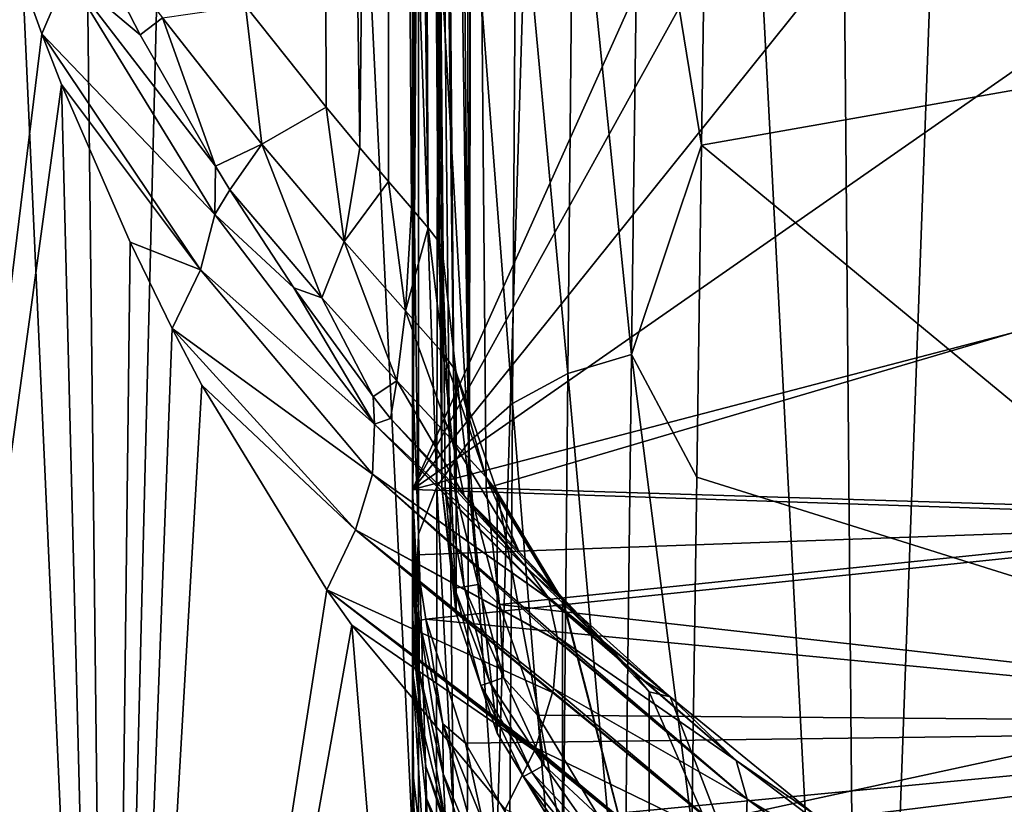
# Model space of a CAD drawing. Header units: millimetres. Extents: x -24 to 72, y 0 to 310.
# Tile 170 of 251: x -18.15 to -11.51, y 282.58 to 287.87. Entities that reach past the tile are written whole.
import ezdxf

# ---------------------------------------------------------------- set-up
doc = ezdxf.new("R2010")
doc.units = ezdxf.units.MM
doc.header["$LTSCALE"] = 65.185185
for name, color, linetype in [('27', 7, 'CONTINUOUS'), ('28', 7, 'CONTINUOUS'), ('29', 7, 'CONTINUOUS'), ('30', 7, 'CONTINUOUS'), ('40', 7, 'CONTINUOUS'), ('41', 7, 'CONTINUOUS'), ('43', 7, 'CONTINUOUS'), ('45', 7, 'CONTINUOUS'), ('50', 7, 'CONTINUOUS'), ('51', 7, 'CONTINUOUS'), ('59', 7, 'CONTINUOUS'), ('60', 7, 'CONTINUOUS'), ('61', 7, 'CONTINUOUS'), ('69', 7, 'CONTINUOUS'), ('70', 7, 'CONTINUOUS'), ('71', 7, 'CONTINUOUS'), ('72', 7, 'CONTINUOUS'), ('73', 7, 'CONTINUOUS')]:
    doc.layers.add(name, color=color, linetype=linetype)

msp = doc.modelspace()

# ---------------------------------------------------------------- linework, layer by layer
at = {"layer": '27', "color": 7, "linetype": 'CONTINUOUS'}
for points in [[(-8.9819, 291.8483, 5.413), (-9.0704, 287.8151, 1.2252), (-13.5177, 289.1522, 3.3491), (-8.9819, 291.8483, 5.413)], [(-13.5177, 289.1522, 3.3491), (-9.0704, 287.8151, 1.2252), (-13.5498, 287.0253, 1.3589), (-13.5177, 289.1522, 3.3491)], [(-9.0704, 287.8151, 1.2252), (-9.1598, 283.3988, -2.5414), (-13.5498, 287.0253, 1.3589), (-9.0704, 287.8151, 1.2252)], [(-13.5498, 287.0253, 1.3589), (-9.1598, 283.3988, -2.5414), (-13.5821, 284.7853, -0.5389), (-13.5498, 287.0253, 1.3589)], [(-13.5821, 284.7853, -0.5389), (-9.1598, 283.3988, -2.5414), (-13.6143, 282.4359, -2.3387), (-13.5821, 284.7853, -0.5389)], [(-9.1598, 283.3988, -2.5414), (-9.247, 278.6356, -5.8677), (-13.6143, 282.4359, -2.3387), (-9.1598, 283.3988, -2.5414)]]:
    msp.add_3dface(points, dxfattribs=at)
at = {"layer": '28', "color": 7, "linetype": 'CONTINUOUS'}
for points in [[(-15.5, 291.2721, 8.9381), (-15.4583, 288.2826, 5.0152), (-15.5, 287.526, 4.8717), (-15.5, 291.2721, 8.9381)], [(-13.971, 289.6074, 3.9756), (-14.0231, 285.614, 0.3154), (-14.4126, 289.4682, 4.133), (-13.971, 289.6074, 3.9756)], [(-13.971, 289.6074, 3.9756), (-13.5498, 287.0253, 1.3589), (-14.0231, 285.614, 0.3154), (-13.971, 289.6074, 3.9756)], [(-13.5177, 289.1522, 3.3491), (-13.5498, 287.0253, 1.3589), (-13.971, 289.6074, 3.9756), (-13.5177, 289.1522, 3.3491)], [(-14.4126, 289.4682, 4.133), (-14.4528, 285.4841, 0.4891), (-14.7995, 289.2489, 4.323), (-14.4126, 289.4682, 4.133)], [(-14.4126, 289.4682, 4.133), (-14.0231, 285.614, 0.3154), (-14.4528, 285.4841, 0.4891), (-14.4126, 289.4682, 4.133)], [(-14.7995, 289.2489, 4.323), (-14.8261, 285.2826, 0.6991), (-15.1087, 288.9631, 4.5363), (-14.7995, 289.2489, 4.323)], [(-14.7995, 289.2489, 4.323), (-14.4528, 285.4841, 0.4891), (-14.8261, 285.2826, 0.6991), (-14.7995, 289.2489, 4.323)], [(-15.1087, 288.9631, 4.5363), (-15.1229, 285.0215, 0.9349), (-15.3291, 288.633, 4.7676), (-15.1087, 288.9631, 4.5363)], [(-15.1087, 288.9631, 4.5363), (-14.8261, 285.2826, 0.6991), (-15.1229, 285.0215, 0.9349), (-15.1087, 288.9631, 4.5363)], [(-15.3291, 288.633, 4.7676), (-15.3345, 284.7204, 1.1905), (-15.4583, 288.2826, 5.0152), (-15.3291, 288.633, 4.7676)], [(-15.3291, 288.633, 4.7676), (-15.1229, 285.0215, 0.9349), (-15.3345, 284.7204, 1.1905), (-15.3291, 288.633, 4.7676)], [(-15.4583, 288.2826, 5.0152), (-15.4593, 284.4007, 1.4641), (-15.5, 287.526, 4.8717), (-15.4583, 288.2826, 5.0152)], [(-15.4583, 288.2826, 5.0152), (-15.3345, 284.7204, 1.1905), (-15.4593, 284.4007, 1.4641), (-15.4583, 288.2826, 5.0152)], [(-15.5, 287.526, 4.8717), (-15.4593, 284.4007, 1.4641), (-15.5, 285.4838, 2.9611), (-15.5, 287.526, 4.8717)], [(-13.5498, 287.0253, 1.3589), (-13.5821, 284.7853, -0.5389), (-14.0231, 285.614, 0.3154), (-13.5498, 287.0253, 1.3589)], [(-14.0231, 285.614, 0.3154), (-14.0742, 281.3008, -2.9706), (-14.4528, 285.4841, 0.4891), (-14.0231, 285.614, 0.3154)], [(-14.0231, 285.614, 0.3154), (-13.6143, 282.4359, -2.3387), (-14.0742, 281.3008, -2.9706), (-14.0231, 285.614, 0.3154)], [(-13.5821, 284.7853, -0.5389), (-13.6143, 282.4359, -2.3387), (-14.0231, 285.614, 0.3154), (-13.5821, 284.7853, -0.5389)], [(-15.5, 285.4838, 2.9611), (-15.4593, 284.4007, 1.4641), (-15.5, 283.3321, 1.1386), (-15.5, 285.4838, 2.9611)], [(-14.4528, 285.4841, 0.4891), (-14.4916, 281.1818, -2.7821), (-14.8261, 285.2826, 0.6991), (-14.4528, 285.4841, 0.4891)], [(-14.4528, 285.4841, 0.4891), (-14.0742, 281.3008, -2.9706), (-14.4916, 281.1818, -2.7821), (-14.4528, 285.4841, 0.4891)], [(-14.8261, 285.2826, 0.6991), (-14.8513, 281, -2.5538), (-15.1229, 285.0215, 0.9349), (-14.8261, 285.2826, 0.6991)], [(-14.8261, 285.2826, 0.6991), (-14.4916, 281.1818, -2.7821), (-14.8513, 281, -2.5538), (-14.8261, 285.2826, 0.6991)], [(-15.1229, 285.0215, 0.9349), (-15.1361, 280.7658, -2.2974), (-15.3345, 284.7204, 1.1905), (-15.1229, 285.0215, 0.9349)], [(-15.1229, 285.0215, 0.9349), (-14.8513, 281, -2.5538), (-15.1361, 280.7658, -2.2974), (-15.1229, 285.0215, 0.9349)], [(-15.3345, 284.7204, 1.1905), (-15.3393, 280.4961, -2.0193), (-15.4593, 284.4007, 1.4641), (-15.3345, 284.7204, 1.1905)], [(-15.3345, 284.7204, 1.1905), (-15.1361, 280.7658, -2.2974), (-15.3393, 280.4961, -2.0193), (-15.3345, 284.7204, 1.1905)], [(-15.4593, 284.4007, 1.4641), (-15.4602, 280.2096, -1.7215), (-15.5, 283.3321, 1.1386), (-15.4593, 284.4007, 1.4641)], [(-15.4593, 284.4007, 1.4641), (-15.3393, 280.4961, -2.0193), (-15.4602, 280.2096, -1.7215), (-15.4593, 284.4007, 1.4641)], [(-15.5, 283.3321, 1.1386), (-15.4602, 280.2096, -1.7215), (-15.5, 281.0743, -0.5904), (-15.5, 283.3321, 1.1386)]]:
    msp.add_3dface(points, dxfattribs=at)
at = {"layer": '29', "color": 7, "linetype": 'CONTINUOUS'}
for points in [[(-15.4994, 287.7632, 36.1808), (-15.4998, 288.4846, 40.4705), (-15.4987, 292.7031, 34.8162), (-15.4994, 287.7632, 36.1808)], [(-15.4978, 291.4202, 30.1157), (-15.4994, 287.7632, 36.1808), (-15.4987, 292.7031, 34.8162), (-15.4978, 291.4202, 30.1157)], [(-15.4975, 292.0191, 18.751), (-15.498, 289.2012, 14.4438), (-15.4974, 287.485, 21.499), (-15.4975, 292.0191, 18.751)], [(-15.4975, 292.0191, 18.751), (-15.4974, 287.485, 21.499), (-15.4974, 289.6692, 25.6716), (-15.4975, 292.0191, 18.751)], [(-15.499, 286.5931, 32.0745), (-15.4994, 287.7632, 36.1808), (-15.4978, 291.4202, 30.1157), (-15.499, 286.5931, 32.0745)], [(-15.4974, 289.6692, 25.6716), (-15.499, 286.5931, 32.0745), (-15.4978, 291.4202, 30.1157), (-15.4974, 289.6692, 25.6716)], [(-15.5, 291.2721, 8.9381), (-15.5, 287.526, 4.8717), (-15.4989, 285.9799, 10.4804), (-15.5, 291.2721, 8.9381)], [(-15.498, 289.2012, 14.4438), (-15.5, 291.2721, 8.9381), (-15.4989, 285.9799, 10.4804), (-15.498, 289.2012, 14.4438)], [(-15.4988, 285.0057, 28.1681), (-15.499, 286.5931, 32.0745), (-15.4974, 289.6692, 25.6716), (-15.4988, 285.0057, 28.1681)], [(-15.4974, 287.485, 21.499), (-15.4988, 285.0057, 28.1681), (-15.4974, 289.6692, 25.6716), (-15.4974, 287.485, 21.499)], [(-15.4998, 288.4846, 40.4705), (-15.5, 283.7028, 44.9267), (-15.5, 289.6038, 44.9267), (-15.4998, 288.4846, 40.4705)], [(-15.498, 289.2012, 14.4438), (-15.4989, 285.9799, 10.4804), (-15.498, 284.9025, 17.6127), (-15.498, 289.2012, 14.4438)], [(-15.498, 289.2012, 14.4438), (-15.498, 284.9025, 17.6127), (-15.4974, 287.485, 21.499), (-15.498, 289.2012, 14.4438)], [(-15.5, 283.4814, 41.1313), (-15.5, 283.7028, 44.9267), (-15.4998, 288.4846, 40.4705), (-15.5, 283.4814, 41.1313)], [(-15.4994, 287.7632, 36.1808), (-15.5, 283.4814, 41.1313), (-15.4998, 288.4846, 40.4705), (-15.4994, 287.7632, 36.1808)], [(-15.5, 282.8145, 37.3542), (-15.5, 283.4814, 41.1313), (-15.4994, 287.7632, 36.1808), (-15.5, 282.8145, 37.3542)], [(-15.499, 286.5931, 32.0745), (-15.5, 282.8145, 37.3542), (-15.4994, 287.7632, 36.1808), (-15.499, 286.5931, 32.0745)], [(-15.5, 287.526, 4.8717), (-15.5, 285.4838, 2.9611), (-15.5, 282.3912, 6.8753), (-15.5, 287.526, 4.8717)], [(-15.4989, 285.9799, 10.4804), (-15.5, 287.526, 4.8717), (-15.5, 282.3912, 6.8753), (-15.4989, 285.9799, 10.4804)], [(-15.4988, 283.0324, 24.4784), (-15.4988, 285.0057, 28.1681), (-15.4974, 287.485, 21.499), (-15.4988, 283.0324, 24.4784)], [(-15.498, 284.9025, 17.6127), (-15.4988, 283.0324, 24.4784), (-15.4974, 287.485, 21.499), (-15.498, 284.9025, 17.6127)], [(-15.5, 282.3118, 35.4762), (-15.5, 282.8145, 37.3542), (-15.499, 286.5931, 32.0745), (-15.5, 282.3118, 35.4762)], [(-15.5, 281.6943, 33.6081), (-15.5, 282.3118, 35.4762), (-15.499, 286.5931, 32.0745), (-15.5, 281.6943, 33.6081)], [(-15.4988, 285.0057, 28.1681), (-15.5, 281.6943, 33.6081), (-15.499, 286.5931, 32.0745), (-15.4988, 285.0057, 28.1681)], [(-15.4989, 285.9799, 10.4804), (-15.5, 282.3912, 6.8753), (-15.4989, 281.9563, 14.028), (-15.4989, 285.9799, 10.4804)], [(-15.4989, 285.9799, 10.4804), (-15.4989, 281.9563, 14.028), (-15.498, 284.9025, 17.6127), (-15.4989, 285.9799, 10.4804)], [(-15.5, 285.4838, 2.9611), (-15.5, 283.3321, 1.1386), (-15.5, 282.3912, 6.8753), (-15.5, 285.4838, 2.9611)], [(-15.5, 280.9608, 31.7533), (-15.5, 281.6943, 33.6081), (-15.4988, 285.0057, 28.1681), (-15.5, 280.9608, 31.7533)], [(-15.5, 280.1102, 29.9164), (-15.5, 280.9608, 31.7533), (-15.4988, 285.0057, 28.1681), (-15.5, 280.1102, 29.9164)], [(-15.4988, 283.0324, 24.4784), (-15.5, 280.1102, 29.9164), (-15.4988, 285.0057, 28.1681), (-15.4988, 283.0324, 24.4784)], [(-15.499, 280.7045, 21.0222), (-15.4988, 283.0324, 24.4784), (-15.498, 284.9025, 17.6127), (-15.499, 280.7045, 21.0222)], [(-15.4989, 281.9563, 14.028), (-15.499, 280.7045, 21.0222), (-15.498, 284.9025, 17.6127), (-15.4989, 281.9563, 14.028)], [(-15.5, 283.3321, 1.1386), (-15.5, 281.0743, -0.5904), (-15.5011, 278.4715, 3.6434), (-15.5, 283.3321, 1.1386)], [(-15.5, 282.3912, 6.8753), (-15.5, 283.3321, 1.1386), (-15.5011, 278.4715, 3.6434), (-15.5, 282.3912, 6.8753)], [(-15.5, 279.1417, 28.1024), (-15.5, 280.1102, 29.9164), (-15.4988, 283.0324, 24.4784), (-15.5, 279.1417, 28.1024)], [(-15.5, 278.0554, 26.3179), (-15.5, 279.1417, 28.1024), (-15.4988, 283.0324, 24.4784), (-15.5, 278.0554, 26.3179)], [(-15.499, 280.7045, 21.0222), (-15.5, 278.0554, 26.3179), (-15.4988, 283.0324, 24.4784), (-15.499, 280.7045, 21.0222)]]:
    msp.add_3dface(points, dxfattribs=at)
at = {"layer": '30', "color": 7, "linetype": 'CONTINUOUS'}
for points in [[(-15.5, 283.7028, 44.9267), (-15.5, 283.4814, 41.1313), (-15.4089, 282.8327, 44.9267), (-15.5, 283.7028, 44.9267)], [(-15.5, 283.4814, 41.1313), (-15.5, 282.8145, 37.3542), (-15.4098, 282.0257, 37.8051), (-15.5, 283.4814, 41.1313)], [(-15.4089, 282.8327, 44.9267), (-15.5, 283.4814, 41.1313), (-15.4094, 282.6281, 41.3222), (-15.4089, 282.8327, 44.9267)], [(-15.4094, 282.6281, 41.3222), (-15.5, 283.4814, 41.1313), (-15.4098, 282.0257, 37.8051), (-15.4094, 282.6281, 41.3222)], [(-15.5, 282.8145, 37.3542), (-15.5, 282.3118, 35.4762), (-15.4098, 282.0257, 37.8051), (-15.5, 282.8145, 37.3542)], [(-15.4089, 282.8327, 44.9267), (-15.4094, 282.6281, 41.3222), (-15.1378, 281.9966, 44.9267), (-15.4089, 282.8327, 44.9267)], [(-15.4094, 282.6281, 41.3222), (-15.4098, 282.0257, 37.8051), (-15.1392, 281.8001, 41.4396), (-15.4094, 282.6281, 41.3222)], [(-15.1378, 281.9966, 44.9267), (-15.4094, 282.6281, 41.3222), (-15.1392, 281.8001, 41.4396), (-15.1378, 281.9966, 44.9267)]]:
    msp.add_3dface(points, dxfattribs=at)
at = {"layer": '40', "color": 7, "linetype": 'CONTINUOUS'}
for points in [[(-15.5, 284.5491, 88.6154), (-15.4557, 283.819, 87.8903), (-15.5, 284.7021, 102.1196), (-15.5, 284.5491, 88.6154)], [(-15.5, 284.7021, 102.1196), (-15.4557, 283.819, 87.8903), (-15.4779, 284.2615, 102.1273), (-15.5, 284.7021, 102.1196)], [(-15.5, 284.5354, 87.9132), (-15.4557, 283.819, 87.8903), (-15.5, 284.5491, 88.6154), (-15.5, 284.5354, 87.9132)], [(-15.4557, 283.819, 87.8903), (-15.5, 284.5354, 87.9132), (-15.4538, 283.4781, 73.5649), (-15.4557, 283.819, 87.8903)], [(-15.4538, 283.4781, 73.5649), (-15.5, 284.5354, 87.9132), (-15.5, 284.3763, 80.8094), (-15.4538, 283.4781, 73.5649)], [(-15.5, 284.1925, 73.568), (-15.4538, 283.4781, 73.5649), (-15.5, 284.3763, 80.8094), (-15.5, 284.1925, 73.568)], [(-15.4779, 284.2615, 102.1273), (-15.4557, 283.819, 87.8903), (-15.4101, 283.827, 102.1349), (-15.4779, 284.2615, 102.1273)], [(-15.4538, 283.4781, 73.5649), (-15.5, 284.1925, 73.568), (-15.4462, 283.1502, 59.2394), (-15.4538, 283.4781, 73.5649)], [(-15.4462, 283.1502, 59.2394), (-15.5, 284.1925, 73.568), (-15.5, 284.1888, 73.4216), (-15.4462, 283.1502, 59.2394)], [(-15.5, 283.8544, 59.2068), (-15.4462, 283.1502, 59.2394), (-15.5, 284.1888, 73.4216), (-15.5, 283.8544, 59.2068)], [(-15.4089, 282.8327, 44.9267), (-15.4462, 283.1502, 59.2394), (-15.5, 283.8544, 59.2068), (-15.4089, 282.8327, 44.9267)], [(-15.4089, 282.8327, 44.9267), (-15.5, 283.8544, 59.2068), (-15.5, 283.837, 58.2785), (-15.4089, 282.8327, 44.9267)], [(-15.5, 283.7028, 44.9267), (-15.4089, 282.8327, 44.9267), (-15.5, 283.837, 58.2785), (-15.5, 283.7028, 44.9267)], [(-15.4557, 283.819, 87.8903), (-15.296, 283.1218, 87.8904), (-15.4101, 283.827, 102.1349), (-15.4557, 283.819, 87.8903)], [(-15.296, 283.1218, 87.8904), (-15.4557, 283.819, 87.8903), (-15.2922, 282.7827, 73.5651), (-15.296, 283.1218, 87.8904)], [(-15.2922, 282.7827, 73.5651), (-15.4557, 283.819, 87.8903), (-15.4538, 283.4781, 73.5649), (-15.2922, 282.7827, 73.5651)], [(-15.4101, 283.827, 102.1349), (-15.296, 283.1218, 87.8904), (-15.1412, 282.9913, 102.1494), (-15.4101, 283.827, 102.1349)], [(-15.2922, 282.7827, 73.5651), (-15.4538, 283.4781, 73.5649), (-15.2767, 282.4638, 59.2395), (-15.2922, 282.7827, 73.5651)], [(-15.2767, 282.4638, 59.2395), (-15.4538, 283.4781, 73.5649), (-15.4462, 283.1502, 59.2394), (-15.2767, 282.4638, 59.2395)], [(-15.4089, 282.8327, 44.9267), (-15.2767, 282.4638, 59.2395), (-15.4462, 283.1502, 59.2394), (-15.4089, 282.8327, 44.9267)], [(-15.296, 283.1218, 87.8904), (-15.0247, 282.4628, 87.8906), (-15.1412, 282.9913, 102.1494), (-15.296, 283.1218, 87.8904)], [(-15.0247, 282.4628, 87.8906), (-15.296, 283.1218, 87.8904), (-15.019, 282.1258, 73.5652), (-15.0247, 282.4628, 87.8906)], [(-15.019, 282.1258, 73.5652), (-15.296, 283.1218, 87.8904), (-15.2922, 282.7827, 73.5651), (-15.019, 282.1258, 73.5652)], [(-15.1412, 282.9913, 102.1494), (-15.0247, 282.4628, 87.8906), (-14.7056, 282.2307, 102.1627), (-15.1412, 282.9913, 102.1494)], [(-15.4089, 282.8327, 44.9267), (-15.1378, 281.9966, 44.9267), (-15.2767, 282.4638, 59.2395), (-15.4089, 282.8327, 44.9267)], [(-15.019, 282.1258, 73.5652), (-15.2922, 282.7827, 73.5651), (-14.9956, 281.8155, 59.2395), (-15.019, 282.1258, 73.5652)], [(-14.9956, 281.8155, 59.2395), (-15.2922, 282.7827, 73.5651), (-15.2767, 282.4638, 59.2395), (-14.9956, 281.8155, 59.2395)]]:
    msp.add_3dface(points, dxfattribs=at)
at = {"layer": '41', "color": 7, "linetype": 'CONTINUOUS'}
for points in [[(-15.5, 284.5354, 87.9132), (-15.5, 284.5491, 88.6154), (-15.4332, 294.9068, 87.6857), (-15.5, 284.5354, 87.9132)], [(-15.5, 284.3763, 80.8094), (-15.5, 284.5354, 87.9132), (-15.4332, 294.9068, 87.6857), (-15.5, 284.3763, 80.8094)], [(-15.4332, 294.9068, 87.6857), (-15.5, 284.5491, 88.6154), (-15.492, 294.8903, 101.9418), (-15.4332, 294.9068, 87.6857)], [(-15.4425, 294.5501, 73.4327), (-15.5, 284.3763, 80.8094), (-15.4332, 294.9068, 87.6857), (-15.4425, 294.5501, 73.4327)], [(-15.5, 284.5491, 88.6154), (-15.5, 284.7021, 102.1196), (-15.492, 294.8903, 101.9418), (-15.5, 284.5491, 88.6154)], [(-15.5, 284.1925, 73.568), (-15.5, 284.3763, 80.8094), (-15.4425, 294.5501, 73.4327), (-15.5, 284.1925, 73.568)], [(-15.5, 284.1888, 73.4216), (-15.5, 284.1925, 73.568), (-15.4425, 294.5501, 73.4327), (-15.5, 284.1888, 73.4216)], [(-15.4785, 294.1012, 59.1806), (-15.5, 284.1888, 73.4216), (-15.4425, 294.5501, 73.4327), (-15.4785, 294.1012, 59.1806)], [(-15.5, 294.1815, 44.9267), (-15.5, 294.0801, 44.9267), (-15.5, 283.837, 58.2785), (-15.5, 294.1815, 44.9267)], [(-15.5, 294.1815, 44.9267), (-15.5, 283.837, 58.2785), (-15.4785, 294.1012, 59.1806), (-15.5, 294.1815, 44.9267)], [(-15.5, 283.8544, 59.2068), (-15.5, 284.1888, 73.4216), (-15.4785, 294.1012, 59.1806), (-15.5, 283.8544, 59.2068)], [(-15.5, 283.837, 58.2785), (-15.5, 283.8544, 59.2068), (-15.4785, 294.1012, 59.1806), (-15.5, 283.837, 58.2785)], [(-15.5, 294.0801, 44.9267), (-15.5, 289.6038, 44.9267), (-15.5, 283.837, 58.2785), (-15.5, 294.0801, 44.9267)], [(-15.5, 289.6038, 44.9267), (-15.5, 283.7028, 44.9267), (-15.5, 283.837, 58.2785), (-15.5, 289.6038, 44.9267)]]:
    msp.add_3dface(points, dxfattribs=at)
at = {"layer": '43', "color": 7, "linetype": 'CONTINUOUS'}
for points in [[(-15.492, 294.8903, 101.9418), (-15.5, 284.7021, 102.1196), (-11.5101, 293.5933, 101.9644), (-15.492, 294.8903, 101.9418)], [(-11.5101, 293.5933, 101.9644), (-15.5, 284.7021, 102.1196), (-11.6492, 291.6607, 101.9981), (-11.5101, 293.5933, 101.9644)], [(-11.6492, 291.6607, 101.9981), (-15.5, 284.7021, 102.1196), (-11.466, 289.7316, 102.0318), (-11.6492, 291.6607, 101.9981)], [(-11.466, 289.7316, 102.0318), (-15.5, 284.7021, 102.1196), (-10.9655, 287.8597, 102.0645), (-11.466, 289.7316, 102.0318)], [(-10.9655, 287.8597, 102.0645), (-15.5, 284.7021, 102.1196), (-10.1615, 286.0966, 102.0952), (-10.9655, 287.8597, 102.0645)], [(-10.1615, 286.0966, 102.0952), (-15.5, 284.7021, 102.1196), (-9.0763, 284.4912, 102.1233), (-10.1615, 286.0966, 102.0952)], [(-15.5, 284.7021, 102.1196), (-15.4779, 284.2615, 102.1273), (-9.0763, 284.4912, 102.1233), (-15.5, 284.7021, 102.1196)], [(-15.4779, 284.2615, 102.1273), (-15.4101, 283.827, 102.1349), (-9.0763, 284.4912, 102.1233), (-15.4779, 284.2615, 102.1273)], [(-9.0763, 284.4912, 102.1233), (-15.4101, 283.827, 102.1349), (-7.7399, 283.0878, 102.1478), (-9.0763, 284.4912, 102.1233)], [(-15.4101, 283.827, 102.1349), (-15.1412, 282.9913, 102.1494), (-7.7399, 283.0878, 102.1478), (-15.4101, 283.827, 102.1349)], [(-15.1412, 282.9913, 102.1494), (-14.7056, 282.2307, 102.1627), (-7.7399, 283.0878, 102.1478), (-15.1412, 282.9913, 102.1494)], [(-7.7399, 283.0878, 102.1478), (-14.7056, 282.2307, 102.1627), (-6.1894, 281.9254, 102.1681), (-7.7399, 283.0878, 102.1478)]]:
    msp.add_3dface(points, dxfattribs=at)
at = {"layer": '45', "color": 7, "linetype": 'CONTINUOUS'}
for points in [[(-15.0028, 284.7104, 102.6695), (-15.0917, 294.8917, 102.4918), (-10.1783, 286.1363, 102.6446), (-15.0028, 284.7104, 102.6695)], [(-10.1783, 286.1363, 102.6446), (-15.0917, 294.8917, 102.4918), (-10.9761, 287.8992, 102.6139), (-10.1783, 286.1363, 102.6446)], [(-9.0997, 284.5299, 102.6727), (-15.0028, 284.7104, 102.6695), (-10.1783, 286.1363, 102.6446), (-9.0997, 284.5299, 102.6727)], [(-14.9119, 283.9271, 102.6832), (-15.0028, 284.7104, 102.6695), (-9.0997, 284.5299, 102.6727), (-14.9119, 283.9271, 102.6832)], [(-7.7698, 283.124, 102.6972), (-14.9119, 283.9271, 102.6832), (-9.0997, 284.5299, 102.6727), (-7.7698, 283.124, 102.6972)], [(-14.6568, 283.1803, 102.6962), (-14.9119, 283.9271, 102.6832), (-7.7698, 283.124, 102.6972), (-14.6568, 283.1803, 102.6962)], [(-14.249, 282.5046, 102.708), (-14.6568, 283.1803, 102.6962), (-7.7698, 283.124, 102.6972), (-14.249, 282.5046, 102.708)], [(-6.2257, 281.9578, 102.7176), (-14.249, 282.5046, 102.708), (-7.7698, 283.124, 102.6972), (-6.2257, 281.9578, 102.7176)]]:
    msp.add_3dface(points, dxfattribs=at)
at = {"layer": '50', "color": 7, "linetype": 'CONTINUOUS'}
for points in [[(-15.2801, 284.7113, 102.855), (-15.2162, 284.0354, 102.8668), (-15.3028, 284.7131, 102.9695), (-15.2801, 284.7113, 102.855)], [(-15.3028, 284.7131, 102.9695), (-15.2162, 284.0354, 102.8668), (-15.2045, 283.8659, 102.9843), (-15.3028, 284.7131, 102.9695)], [(-15.215, 284.7101, 102.7575), (-15.1522, 284.0453, 102.7691), (-15.2801, 284.7113, 102.855), (-15.215, 284.7101, 102.7575)], [(-15.2801, 284.7113, 102.855), (-15.1522, 284.0453, 102.7691), (-15.2162, 284.0354, 102.8668), (-15.2801, 284.7113, 102.855)], [(-15.1176, 284.7098, 102.6924), (-15.0564, 284.0616, 102.7037), (-15.215, 284.7101, 102.7575), (-15.1176, 284.7098, 102.6924)], [(-15.215, 284.7101, 102.7575), (-15.0564, 284.0616, 102.7037), (-15.1522, 284.0453, 102.7691), (-15.215, 284.7101, 102.7575)], [(-15.0028, 284.7104, 102.6695), (-14.9119, 283.9271, 102.6832), (-15.1176, 284.7098, 102.6924), (-15.0028, 284.7104, 102.6695)], [(-15.1176, 284.7098, 102.6924), (-14.9119, 283.9271, 102.6832), (-15.0564, 284.0616, 102.7037), (-15.1176, 284.7098, 102.6924)], [(-15.1522, 284.0453, 102.7691), (-14.9772, 283.4009, 102.7803), (-15.2162, 284.0354, 102.8668), (-15.1522, 284.0453, 102.7691)], [(-15.0564, 284.0616, 102.7037), (-14.8857, 283.4332, 102.7147), (-15.1522, 284.0453, 102.7691), (-15.0564, 284.0616, 102.7037)], [(-15.1522, 284.0453, 102.7691), (-14.8857, 283.4332, 102.7147), (-14.9772, 283.4009, 102.7803), (-15.1522, 284.0453, 102.7691)], [(-15.0564, 284.0616, 102.7037), (-14.9119, 283.9271, 102.6832), (-14.8857, 283.4332, 102.7147), (-15.0564, 284.0616, 102.7037)], [(-15.2162, 284.0354, 102.8668), (-14.9772, 283.4009, 102.7803), (-15.0383, 283.3803, 102.8782), (-15.2162, 284.0354, 102.8668)], [(-15.2162, 284.0354, 102.8668), (-15.0383, 283.3803, 102.8782), (-15.2045, 283.8659, 102.9843), (-15.2162, 284.0354, 102.8668)], [(-14.9119, 283.9271, 102.6832), (-14.6568, 283.1803, 102.6962), (-14.8857, 283.4332, 102.7147), (-14.9119, 283.9271, 102.6832)], [(-15.2045, 283.8659, 102.9843), (-15.0383, 283.3803, 102.8782), (-14.9287, 283.0589, 102.9984), (-15.2045, 283.8659, 102.9843)], [(-14.9772, 283.4009, 102.7803), (-14.6952, 282.7956, 102.7909), (-15.0383, 283.3803, 102.8782), (-14.9772, 283.4009, 102.7803)], [(-15.0383, 283.3803, 102.8782), (-14.6952, 282.7956, 102.7909), (-14.7516, 282.7649, 102.8889), (-15.0383, 283.3803, 102.8782)], [(-15.0383, 283.3803, 102.8782), (-14.7516, 282.7649, 102.8889), (-14.9287, 283.0589, 102.9984), (-15.0383, 283.3803, 102.8782)], [(-14.8857, 283.4332, 102.7147), (-14.6107, 282.843, 102.725), (-14.9772, 283.4009, 102.7803), (-14.8857, 283.4332, 102.7147)], [(-14.9772, 283.4009, 102.7803), (-14.6107, 282.843, 102.725), (-14.6952, 282.7956, 102.7909), (-14.9772, 283.4009, 102.7803)], [(-14.8857, 283.4332, 102.7147), (-14.6568, 283.1803, 102.6962), (-14.6107, 282.843, 102.725), (-14.8857, 283.4332, 102.7147)], [(-14.6568, 283.1803, 102.6962), (-14.249, 282.5046, 102.708), (-14.6107, 282.843, 102.725), (-14.6568, 283.1803, 102.6962)], [(-14.9287, 283.0589, 102.9984), (-14.7516, 282.7649, 102.8889), (-14.4881, 282.3286, 103.0111), (-14.9287, 283.0589, 102.9984)], [(-14.6107, 282.843, 102.725), (-14.2393, 282.3082, 102.7343), (-14.6952, 282.7956, 102.7909), (-14.6107, 282.843, 102.725)], [(-14.6107, 282.843, 102.725), (-14.249, 282.5046, 102.708), (-14.2393, 282.3082, 102.7343), (-14.6107, 282.843, 102.725)], [(-14.6952, 282.7956, 102.7909), (-14.3142, 282.2471, 102.8005), (-14.7516, 282.7649, 102.8889), (-14.6952, 282.7956, 102.7909)], [(-14.6952, 282.7956, 102.7909), (-14.2393, 282.3082, 102.7343), (-14.3142, 282.2471, 102.8005), (-14.6952, 282.7956, 102.7909)], [(-14.7516, 282.7649, 102.8889), (-14.3142, 282.2471, 102.8005), (-14.3643, 282.2073, 102.8987), (-14.7516, 282.7649, 102.8889)], [(-14.7516, 282.7649, 102.8889), (-14.3643, 282.2073, 102.8987), (-14.4881, 282.3286, 103.0111), (-14.7516, 282.7649, 102.8889)]]:
    msp.add_3dface(points, dxfattribs=at)
at = {"layer": '51', "color": 7, "linetype": 'CONTINUOUS'}
for points in [[(-15.457, 304.9889, 102.501), (-15.3028, 284.7131, 102.9695), (-15.4798, 304.9907, 102.6156), (-15.457, 304.9889, 102.501)], [(-15.215, 284.7101, 102.7575), (-15.2801, 284.7113, 102.855), (-15.457, 304.9889, 102.501), (-15.215, 284.7101, 102.7575)], [(-15.392, 304.9878, 102.4035), (-15.215, 284.7101, 102.7575), (-15.457, 304.9889, 102.501), (-15.392, 304.9878, 102.4035)], [(-15.2801, 284.7113, 102.855), (-15.3028, 284.7131, 102.9695), (-15.457, 304.9889, 102.501), (-15.2801, 284.7113, 102.855)], [(-15.1176, 284.7098, 102.6924), (-15.215, 284.7101, 102.7575), (-15.392, 304.9878, 102.4035), (-15.1176, 284.7098, 102.6924)], [(-15.2946, 304.9875, 102.3384), (-15.1176, 284.7098, 102.6924), (-15.392, 304.9878, 102.4035), (-15.2946, 304.9875, 102.3384)], [(-15.1798, 304.9879, 102.3156), (-15.1176, 284.7098, 102.6924), (-15.2946, 304.9875, 102.3384), (-15.1798, 304.9879, 102.3156)], [(-15.1798, 304.9879, 102.3156), (-15.0917, 294.8917, 102.4918), (-15.1176, 284.7098, 102.6924), (-15.1798, 304.9879, 102.3156)], [(-15.0917, 294.8917, 102.4918), (-15.0028, 284.7104, 102.6695), (-15.1176, 284.7098, 102.6924), (-15.0917, 294.8917, 102.4918)]]:
    msp.add_3dface(points, dxfattribs=at)
at = {"layer": '59', "color": 7, "linetype": 'CONTINUOUS'}
for points in [[(-14.7266, 284.1718, 201.9572), (-14.275, 283.7279, 200.1095), (-13.7617, 283.3024, 201.1969), (-14.7266, 284.1718, 201.9572)], [(-14.275, 283.7279, 200.1095), (-13.996, 283.4499, 198.1965), (-13.7617, 283.3024, 201.1969), (-14.275, 283.7279, 200.1095)], [(-13.996, 283.4499, 198.1965), (-13.9026, 283.336, 196.2647), (-13.7617, 283.3024, 201.1969), (-13.996, 283.4499, 198.1965)], [(-13.9026, 281.7084, 103.022), (-12.8002, 280.8185, 103.0375), (-13.9026, 283.336, 196.2647), (-13.9026, 281.7084, 103.022)], [(-13.9026, 283.336, 196.2647), (-12.8002, 280.8185, 103.0375), (-13.7617, 283.3024, 201.1969), (-13.9026, 283.336, 196.2647)], [(-13.7617, 283.3024, 201.1969), (-12.8002, 280.8185, 103.0375), (-12.7902, 282.5122, 200.5053), (-13.7617, 283.3024, 201.1969)]]:
    msp.add_3dface(points, dxfattribs=at)
at = {"layer": '60', "color": 7, "linetype": 'CONTINUOUS'}
for points in [[(-15.3028, 284.7131, 102.9695), (-15.2045, 283.8659, 102.9843), (-15.3028, 286.3406, 196.2123), (-15.3028, 284.7131, 102.9695)], [(-15.3028, 286.3406, 196.2123), (-15.2045, 283.8659, 102.9843), (-15.2066, 285.5029, 196.2269), (-15.3028, 286.3406, 196.2123)], [(-15.2066, 285.5029, 196.2269), (-15.2045, 283.8659, 102.9843), (-15.2045, 285.4935, 196.227), (-15.2066, 285.5029, 196.2269)], [(-15.2045, 283.8659, 102.9843), (-14.9287, 283.0589, 102.9984), (-15.2045, 285.4935, 196.227), (-15.2045, 283.8659, 102.9843)], [(-15.2045, 285.4935, 196.227), (-14.9287, 283.0589, 102.9984), (-14.9283, 284.6856, 196.2411), (-15.2045, 285.4935, 196.227)], [(-14.9287, 283.0589, 102.9984), (-14.4881, 282.3286, 103.0111), (-14.9283, 284.6856, 196.2411), (-14.9287, 283.0589, 102.9984)], [(-14.9283, 284.6856, 196.2411), (-14.4881, 282.3286, 103.0111), (-14.4881, 283.9562, 196.2539), (-14.9283, 284.6856, 196.2411)], [(-14.4881, 282.3286, 103.0111), (-13.9026, 281.7084, 103.022), (-14.4881, 283.9562, 196.2539), (-14.4881, 282.3286, 103.0111)], [(-14.4881, 283.9562, 196.2539), (-13.9026, 281.7084, 103.022), (-14.4812, 283.9471, 196.254), (-14.4881, 283.9562, 196.2539)], [(-13.9026, 281.7084, 103.022), (-13.9026, 283.336, 196.2647), (-14.4812, 283.9471, 196.254), (-13.9026, 281.7084, 103.022)]]:
    msp.add_3dface(points, dxfattribs=at)
at = {"layer": '61', "color": 7, "linetype": 'CONTINUOUS'}
for points in [[(-15.4811, 305.3162, 112.9562), (-15.3028, 286.3406, 196.2123), (-15.4816, 305.5395, 122.309), (-15.4811, 305.3162, 112.9562)], [(-15.4816, 305.5395, 122.309), (-15.3028, 286.3406, 196.2123), (-15.3922, 296.5814, 196.0038), (-15.4816, 305.5395, 122.309)], [(-15.481, 305.3023, 112.4861), (-15.3028, 286.3406, 196.2123), (-15.4811, 305.3162, 112.9562), (-15.481, 305.3023, 112.4861)], [(-15.4798, 304.9907, 102.6156), (-15.3028, 286.3406, 196.2123), (-15.481, 305.3023, 112.4861), (-15.4798, 304.9907, 102.6156)], [(-15.4798, 304.9907, 102.6156), (-15.3028, 284.7131, 102.9695), (-15.3028, 286.3406, 196.2123), (-15.4798, 304.9907, 102.6156)]]:
    msp.add_3dface(points, dxfattribs=at)
at = {"layer": '69', "color": 7, "linetype": 'CONTINUOUS'}
for points in [[(-14.7266, 284.1718, 201.9572), (-13.7617, 283.3024, 201.1969), (-14.5885, 283.9813, 202.3768), (-14.7266, 284.1718, 201.9572)], [(-14.5885, 283.9813, 202.3768), (-13.7617, 283.3024, 201.1969), (-13.3158, 282.8734, 201.397), (-14.5885, 283.9813, 202.3768)], [(-14.5885, 283.9813, 202.3768), (-13.3158, 282.8734, 201.397), (-14.5835, 283.97, 202.3973), (-14.5885, 283.9813, 202.3768)], [(-13.3158, 282.8734, 201.397), (-14.5809, 283.9638, 202.4087), (-14.5835, 283.97, 202.3973), (-13.3158, 282.8734, 201.397)], [(-13.3158, 282.8734, 201.397), (-14.5236, 283.7075, 202.8038), (-14.5809, 283.9638, 202.4087), (-13.3158, 282.8734, 201.397)], [(-13.3158, 282.8734, 201.397), (-13.2428, 282.6134, 201.8317), (-14.5236, 283.7075, 202.8038), (-13.3158, 282.8734, 201.397)], [(-14.5236, 283.7075, 202.8038), (-13.2428, 282.6134, 201.8317), (-14.5223, 283.6849, 202.8337), (-14.5236, 283.7075, 202.8038)], [(-14.5491, 283.3591, 203.2048), (-14.5221, 283.681, 202.8387), (-13.2428, 282.6134, 201.8317), (-14.5491, 283.3591, 203.2048)], [(-13.2428, 282.6134, 201.8317), (-14.5221, 283.681, 202.8387), (-14.5223, 283.6849, 202.8337), (-13.2428, 282.6134, 201.8317)], [(-14.6704, 282.9583, 203.5449), (-14.5545, 283.3324, 203.2309), (-13.2546, 282.2721, 202.2402), (-14.6704, 282.9583, 203.5449)], [(-13.2546, 282.2721, 202.2402), (-14.5545, 283.3324, 203.2309), (-14.5534, 283.3379, 203.2256), (-13.2546, 282.2721, 202.2402)], [(-14.5491, 283.3591, 203.2048), (-13.2546, 282.2721, 202.2402), (-14.5534, 283.3379, 203.2256), (-14.5491, 283.3591, 203.2048)], [(-13.2546, 282.2721, 202.2402), (-14.5491, 283.3591, 203.2048), (-13.2428, 282.6134, 201.8317), (-13.2546, 282.2721, 202.2402)], [(-13.7617, 283.3024, 201.1969), (-12.7902, 282.5122, 200.5053), (-13.3158, 282.8734, 201.397), (-13.7617, 283.3024, 201.1969)], [(-13.357, 281.8709, 202.5865), (-14.875, 282.5424, 203.7942), (-14.6776, 282.9406, 203.5576), (-13.357, 281.8709, 202.5865)], [(-14.673, 282.9519, 203.5495), (-13.357, 281.8709, 202.5865), (-14.6776, 282.9406, 203.5576), (-14.673, 282.9519, 203.5495)], [(-14.6704, 282.9583, 203.5449), (-13.357, 281.8709, 202.5865), (-14.673, 282.9519, 203.5495), (-14.6704, 282.9583, 203.5449)], [(-13.357, 281.8709, 202.5865), (-14.6704, 282.9583, 203.5449), (-13.2546, 282.2721, 202.2402), (-13.357, 281.8709, 202.5865)], [(-13.3158, 282.8734, 201.397), (-12.7902, 282.5122, 200.5053), (-11.948, 281.837, 200.4807), (-13.3158, 282.8734, 201.397)], [(-13.3158, 282.8734, 201.397), (-11.948, 281.837, 200.4807), (-13.2428, 282.6134, 201.8317), (-13.3158, 282.8734, 201.397)], [(-11.87, 281.5923, 200.9233), (-13.2546, 282.2721, 202.2402), (-13.2428, 282.6134, 201.8317), (-11.87, 281.5923, 200.9233)], [(-11.948, 281.837, 200.4807), (-11.87, 281.5923, 200.9233), (-13.2428, 282.6134, 201.8317), (-11.948, 281.837, 200.4807)]]:
    msp.add_3dface(points, dxfattribs=at)
at = {"layer": '70', "color": 7, "linetype": 'CONTINUOUS'}
for points in [[(-17.3364, 287.7696, 205.404), (-17.8273, 288.1811, 206.2923), (-17.814, 288.6969, 206.0623), (-17.3364, 287.7696, 205.404)], [(-18.0007, 287.7775, 206.5785), (-18.2989, 288.6, 206.894), (-17.8273, 288.1811, 206.2923), (-18.0007, 287.7775, 206.5785)], [(-16.8326, 286.557, 205.0733), (-18.0007, 287.7775, 206.5785), (-17.8273, 288.1811, 206.2923), (-16.8326, 286.557, 205.0733)], [(-16.8326, 286.557, 205.0733), (-17.8273, 288.1811, 206.2923), (-16.8289, 286.8846, 204.7022), (-16.8326, 286.557, 205.0733)], [(-16.8289, 286.8846, 204.7022), (-17.8273, 288.1811, 206.2923), (-17.3364, 287.7696, 205.404), (-16.8289, 286.8846, 204.7022)], [(-18.0007, 287.7775, 206.5785), (-16.9297, 286.1843, 205.4162), (-17.8668, 287.4361, 206.4399), (-18.0007, 287.7775, 206.5785)], [(-16.9297, 286.1843, 205.4162), (-18.0007, 287.7775, 206.5785), (-16.8326, 286.557, 205.0733), (-16.9297, 286.1843, 205.4162)], [(-16.9297, 286.1843, 205.4162), (-17.4051, 286.3703, 205.9766), (-17.8668, 287.4361, 206.4399), (-16.9297, 286.1843, 205.4162)], [(-16.7311, 286.7251, 204.5673), (-16.8326, 286.557, 205.0733), (-16.8289, 286.8846, 204.7022), (-16.7311, 286.7251, 204.5673)], [(-16.3009, 286.0642, 203.9791), (-16.8326, 286.557, 205.0733), (-16.7311, 286.7251, 204.5673), (-16.3009, 286.0642, 203.9791)], [(-15.7551, 285.1434, 203.759), (-16.9297, 286.1843, 205.4162), (-16.8326, 286.557, 205.0733), (-15.7551, 285.1434, 203.759)], [(-15.7551, 285.1434, 203.759), (-16.8326, 286.557, 205.0733), (-16.3009, 286.0642, 203.9791), (-15.7551, 285.1434, 203.759)], [(-17.1214, 285.7893, 205.7028), (-17.4051, 286.3703, 205.9766), (-16.9297, 286.1843, 205.4162), (-17.1214, 285.7893, 205.7028)], [(-15.7696, 284.8069, 204.1513), (-17.1214, 285.7893, 205.7028), (-16.9297, 286.1843, 205.4162), (-15.7696, 284.8069, 204.1513)], [(-15.7696, 284.8069, 204.1513), (-16.9297, 286.1843, 205.4162), (-15.7551, 285.1434, 203.759), (-15.7696, 284.8069, 204.1513)], [(-15.7654, 285.3304, 203.2635), (-15.7551, 285.1434, 203.759), (-16.3009, 286.0642, 203.9791), (-15.7654, 285.3304, 203.2635)], [(-15.8848, 284.431, 204.499), (-16.9209, 285.4074, 205.514), (-17.1214, 285.7893, 205.7028), (-15.8848, 284.431, 204.499)], [(-15.8848, 284.431, 204.499), (-17.1214, 285.7893, 205.7028), (-15.7696, 284.8069, 204.1513), (-15.8848, 284.431, 204.499)], [(-16.0781, 284.0255, 204.762), (-16.9209, 285.4074, 205.514), (-15.8848, 284.431, 204.499), (-16.0781, 284.0255, 204.762)], [(-15.6471, 285.1812, 203.1086), (-15.7551, 285.1434, 203.759), (-15.7654, 285.3304, 203.2635), (-15.6471, 285.1812, 203.1086)], [(-14.7266, 284.1718, 201.9572), (-15.7551, 285.1434, 203.759), (-15.6471, 285.1812, 203.1086), (-14.7266, 284.1718, 201.9572)], [(-14.5835, 283.97, 202.3973), (-15.7696, 284.8069, 204.1513), (-15.7551, 285.1434, 203.759), (-14.5835, 283.97, 202.3973)], [(-14.7266, 284.1718, 201.9572), (-14.5885, 283.9813, 202.3768), (-15.7551, 285.1434, 203.759), (-14.7266, 284.1718, 201.9572)], [(-14.5885, 283.9813, 202.3768), (-14.5835, 283.97, 202.3973), (-15.7551, 285.1434, 203.759), (-14.5885, 283.9813, 202.3768)], [(-14.5223, 283.6849, 202.8337), (-15.8848, 284.431, 204.499), (-15.7696, 284.8069, 204.1513), (-14.5223, 283.6849, 202.8337)], [(-14.5236, 283.7075, 202.8038), (-14.5223, 283.6849, 202.8337), (-15.7696, 284.8069, 204.1513), (-14.5236, 283.7075, 202.8038)], [(-14.5809, 283.9638, 202.4087), (-14.5236, 283.7075, 202.8038), (-15.7696, 284.8069, 204.1513), (-14.5809, 283.9638, 202.4087)], [(-14.5835, 283.97, 202.3973), (-14.5809, 283.9638, 202.4087), (-15.7696, 284.8069, 204.1513), (-14.5835, 283.97, 202.3973)], [(-14.5545, 283.3324, 203.2309), (-16.0781, 284.0255, 204.762), (-15.8848, 284.431, 204.499), (-14.5545, 283.3324, 203.2309)], [(-14.5534, 283.3379, 203.2256), (-14.5545, 283.3324, 203.2309), (-15.8848, 284.431, 204.499), (-14.5534, 283.3379, 203.2256)], [(-14.5491, 283.3591, 203.2048), (-14.5534, 283.3379, 203.2256), (-15.8848, 284.431, 204.499), (-14.5491, 283.3591, 203.2048)], [(-14.5221, 283.681, 202.8387), (-14.5491, 283.3591, 203.2048), (-15.8848, 284.431, 204.499), (-14.5221, 283.681, 202.8387)], [(-14.5223, 283.6849, 202.8337), (-14.5221, 283.681, 202.8387), (-15.8848, 284.431, 204.499), (-14.5223, 283.6849, 202.8337)], [(-14.6704, 282.9583, 203.5449), (-14.673, 282.9519, 203.5495), (-16.0781, 284.0255, 204.762), (-14.6704, 282.9583, 203.5449)], [(-14.5545, 283.3324, 203.2309), (-14.6704, 282.9583, 203.5449), (-16.0781, 284.0255, 204.762), (-14.5545, 283.3324, 203.2309)], [(-14.673, 282.9519, 203.5495), (-14.6776, 282.9406, 203.5576), (-16.0781, 284.0255, 204.762), (-14.673, 282.9519, 203.5495)], [(-16.0781, 284.0255, 204.762), (-14.6776, 282.9406, 203.5576), (-15.9098, 283.7869, 204.6194), (-16.0781, 284.0255, 204.762)], [(-14.6776, 282.9406, 203.5576), (-14.875, 282.5424, 203.7942), (-15.9098, 283.7869, 204.6194), (-14.6776, 282.9406, 203.5576)]]:
    msp.add_3dface(points, dxfattribs=at)
at = {"layer": '71', "color": 7, "linetype": 'CONTINUOUS'}
for points in [[(-12.7562, 307.6665, 242.9578), (-12.4723, 275.254, 243.3658), (-11.2978, 307.6961, 243.7895), (-12.7562, 307.6665, 242.9578)], [(-12.4723, 275.254, 243.3658), (-9.5633, 275.2803, 244.8728), (-11.2978, 307.6961, 243.7895), (-12.4723, 275.254, 243.3658)], [(-15.4834, 307.5994, 241.0026), (-15.1488, 275.2211, 241.4767), (-14.1536, 307.6342, 242.0273), (-15.4834, 307.5994, 241.0026)], [(-15.1488, 275.2211, 241.4767), (-12.4723, 275.254, 243.3658), (-14.1536, 307.6342, 242.0273), (-15.1488, 275.2211, 241.4767)], [(-14.1536, 307.6342, 242.0273), (-12.4723, 275.254, 243.3658), (-12.7562, 307.6665, 242.9578), (-14.1536, 307.6342, 242.0273)], [(-17.9148, 307.5243, 238.6902), (-17.5432, 275.182, 239.2408), (-16.7392, 307.5627, 239.8884), (-17.9148, 307.5243, 238.6902)], [(-17.5432, 275.182, 239.2408), (-15.1488, 275.2211, 241.4767), (-16.7392, 307.5627, 239.8884), (-17.5432, 275.182, 239.2408)], [(-16.7392, 307.5627, 239.8884), (-15.1488, 275.2211, 241.4767), (-15.4834, 307.5994, 241.0026), (-16.7392, 307.5627, 239.8884)], [(-19.0048, 307.4848, 237.4138), (-17.5432, 275.182, 239.2408), (-17.9148, 307.5243, 238.6902), (-19.0048, 307.4848, 237.4138)], [(-19.6108, 275.1377, 236.6998), (-17.5432, 275.182, 239.2408), (-19.0048, 307.4848, 237.4138), (-19.6108, 275.1377, 236.6998)], [(-18.0007, 287.7775, 206.5785), (-19.6108, 274.6545, 209.0184), (-18.2989, 288.6, 206.894), (-18.0007, 287.7775, 206.5785)], [(-19.6108, 274.6545, 209.0184), (-18.0007, 287.7775, 206.5785), (-17.8668, 287.4361, 206.4399), (-19.6108, 274.6545, 209.0184)], [(-17.5432, 274.6102, 206.4774), (-19.6108, 274.6545, 209.0184), (-17.8668, 287.4361, 206.4399), (-17.5432, 274.6102, 206.4774)], [(-17.4051, 286.3703, 205.9766), (-17.5432, 274.6102, 206.4774), (-17.8668, 287.4361, 206.4399), (-17.4051, 286.3703, 205.9766)], [(-17.1214, 285.7893, 205.7028), (-17.5432, 274.6102, 206.4774), (-17.4051, 286.3703, 205.9766), (-17.1214, 285.7893, 205.7028)], [(-16.9209, 285.4074, 205.514), (-17.5432, 274.6102, 206.4774), (-17.1214, 285.7893, 205.7028), (-16.9209, 285.4074, 205.514)], [(-16.0781, 284.0255, 204.762), (-17.5432, 274.6102, 206.4774), (-16.9209, 285.4074, 205.514), (-16.0781, 284.0255, 204.762)], [(-17.5432, 274.6102, 206.4774), (-16.0781, 284.0255, 204.762), (-15.9098, 283.7869, 204.6194), (-17.5432, 274.6102, 206.4774)], [(-15.1488, 274.5711, 204.2415), (-17.5432, 274.6102, 206.4774), (-15.9098, 283.7869, 204.6194), (-15.1488, 274.5711, 204.2415)], [(-14.875, 282.5424, 203.7942), (-15.1488, 274.5711, 204.2415), (-15.9098, 283.7869, 204.6194), (-14.875, 282.5424, 203.7942)]]:
    msp.add_3dface(points, dxfattribs=at)
at = {"layer": '72', "color": 7, "linetype": 'CONTINUOUS'}
for points in [[(-16.082, 287.282, 201.6967), (-16.6273, 287.9664, 203.3033), (-16.1352, 306.8988, 200.8664), (-16.082, 287.282, 201.6967)], [(-15.8541, 287.0088, 200.8416), (-16.082, 287.282, 201.6967), (-16.1352, 306.8988, 200.8664), (-15.8541, 287.0088, 200.8416)], [(-15.645, 306.863, 198.3468), (-15.8541, 287.0088, 200.8416), (-16.1352, 306.8988, 200.8664), (-15.645, 306.863, 198.3468)], [(-15.6612, 286.7817, 199.956), (-15.8541, 287.0088, 200.8416), (-15.645, 306.863, 198.3468), (-15.6612, 286.7817, 199.956)], [(-15.5069, 286.6011, 199.0446), (-15.6612, 286.7817, 199.956), (-15.645, 306.863, 198.3468), (-15.5069, 286.6011, 199.0446)], [(-15.4816, 306.8222, 195.7953), (-15.3944, 286.4673, 198.1133), (-15.645, 306.863, 198.3468), (-15.4816, 306.8222, 195.7953)], [(-15.3944, 286.4673, 198.1133), (-15.5069, 286.6011, 199.0446), (-15.645, 306.863, 198.3468), (-15.3944, 286.4673, 198.1133)], [(-15.4816, 306.8222, 195.7953), (-15.3922, 296.5814, 196.0038), (-15.3258, 286.3804, 197.1673), (-15.4816, 306.8222, 195.7953)], [(-15.3944, 286.4673, 198.1133), (-15.4816, 306.8222, 195.7953), (-15.3258, 286.3804, 197.1673), (-15.3944, 286.4673, 198.1133)], [(-15.3922, 296.5814, 196.0038), (-15.3028, 286.3406, 196.2123), (-15.3258, 286.3804, 197.1673), (-15.3922, 296.5814, 196.0038)]]:
    msp.add_3dface(points, dxfattribs=at)
at = {"layer": '73', "color": 7, "linetype": 'CONTINUOUS'}
for points in [[(-17.3364, 287.7696, 205.404), (-17.814, 288.6969, 206.0623), (-17.1853, 287.8858, 204.8431), (-17.3364, 287.7696, 205.404)], [(-17.1853, 287.8858, 204.8431), (-16.6273, 287.9664, 203.3033), (-16.5158, 287.0318, 203.3061), (-17.1853, 287.8858, 204.8431)], [(-16.6273, 287.9664, 203.3033), (-16.082, 287.282, 201.6967), (-16.5158, 287.0318, 203.3061), (-16.6273, 287.9664, 203.3033)], [(-16.8289, 286.8846, 204.7022), (-17.3364, 287.7696, 205.404), (-17.1853, 287.8858, 204.8431), (-16.8289, 286.8846, 204.7022)], [(-16.8289, 286.8846, 204.7022), (-17.1853, 287.8858, 204.8431), (-16.5158, 287.0318, 203.3061), (-16.8289, 286.8846, 204.7022)], [(-16.5158, 287.0318, 203.3061), (-16.082, 287.282, 201.6967), (-15.961, 286.3754, 201.6455), (-16.5158, 287.0318, 203.3061)], [(-16.082, 287.282, 201.6967), (-15.8541, 287.0088, 200.8416), (-15.961, 286.3754, 201.6455), (-16.082, 287.282, 201.6967)], [(-16.7311, 286.7251, 204.5673), (-16.8289, 286.8846, 204.7022), (-16.5158, 287.0318, 203.3061), (-16.7311, 286.7251, 204.5673)], [(-16.7311, 286.7251, 204.5673), (-16.5158, 287.0318, 203.3061), (-16.1114, 285.9966, 203.0487), (-16.7311, 286.7251, 204.5673)], [(-16.5158, 287.0318, 203.3061), (-15.961, 286.3754, 201.6455), (-16.1114, 285.9966, 203.0487), (-16.5158, 287.0318, 203.3061)], [(-15.8541, 287.0088, 200.8416), (-15.6612, 286.7817, 199.956), (-15.961, 286.3754, 201.6455), (-15.8541, 287.0088, 200.8416)], [(-15.961, 286.3754, 201.6455), (-15.6612, 286.7817, 199.956), (-15.5472, 285.9078, 199.8917), (-15.961, 286.3754, 201.6455)], [(-15.6612, 286.7817, 199.956), (-15.5069, 286.6011, 199.0446), (-15.5472, 285.9078, 199.8917), (-15.6612, 286.7817, 199.956)], [(-16.3009, 286.0642, 203.9791), (-16.7311, 286.7251, 204.5673), (-16.1114, 285.9966, 203.0487), (-16.3009, 286.0642, 203.9791)], [(-15.5069, 286.6011, 199.0446), (-15.3944, 286.4673, 198.1133), (-15.5472, 285.9078, 199.8917), (-15.5069, 286.6011, 199.0446)], [(-15.5472, 285.9078, 199.8917), (-15.3944, 286.4673, 198.1133), (-15.2925, 285.6193, 198.0755), (-15.5472, 285.9078, 199.8917)], [(-15.3944, 286.4673, 198.1133), (-15.3258, 286.3804, 197.1673), (-15.2925, 285.6193, 198.0755), (-15.3944, 286.4673, 198.1133)], [(-16.1114, 285.9966, 203.0487), (-15.961, 286.3754, 201.6455), (-15.6054, 285.4362, 201.4293), (-16.1114, 285.9966, 203.0487)], [(-15.961, 286.3754, 201.6455), (-15.5472, 285.9078, 199.8917), (-15.6054, 285.4362, 201.4293), (-15.961, 286.3754, 201.6455)], [(-15.3258, 286.3804, 197.1673), (-15.3028, 286.3406, 196.2123), (-15.2925, 285.6193, 198.0755), (-15.3258, 286.3804, 197.1673)], [(-15.3028, 286.3406, 196.2123), (-15.2066, 285.5029, 196.2269), (-15.2925, 285.6193, 198.0755), (-15.3028, 286.3406, 196.2123)], [(-15.7654, 285.3304, 203.2635), (-16.3009, 286.0642, 203.9791), (-16.1114, 285.9966, 203.0487), (-15.7654, 285.3304, 203.2635)], [(-15.7654, 285.3304, 203.2635), (-16.1114, 285.9966, 203.0487), (-15.6054, 285.4362, 201.4293), (-15.7654, 285.3304, 203.2635)], [(-15.6054, 285.4362, 201.4293), (-15.5472, 285.9078, 199.8917), (-15.2326, 285.036, 199.7392), (-15.6054, 285.4362, 201.4293)], [(-15.5472, 285.9078, 199.8917), (-15.2925, 285.6193, 198.0755), (-15.2326, 285.036, 199.7392), (-15.5472, 285.9078, 199.8917)], [(-15.2925, 285.6193, 198.0755), (-15.2066, 285.5029, 196.2269), (-15.0047, 284.7877, 198.0023), (-15.2925, 285.6193, 198.0755)], [(-15.2326, 285.036, 199.7392), (-15.2925, 285.6193, 198.0755), (-15.0047, 284.7877, 198.0023), (-15.2326, 285.036, 199.7392)], [(-15.2066, 285.5029, 196.2269), (-15.2045, 285.4935, 196.227), (-15.0047, 284.7877, 198.0023), (-15.2066, 285.5029, 196.2269)], [(-15.6471, 285.1812, 203.1086), (-15.7654, 285.3304, 203.2635), (-15.6054, 285.4362, 201.4293), (-15.6471, 285.1812, 203.1086)], [(-15.6471, 285.1812, 203.1086), (-15.6054, 285.4362, 201.4293), (-15.1504, 284.6593, 201.4848), (-15.6471, 285.1812, 203.1086)], [(-15.6054, 285.4362, 201.4293), (-15.2326, 285.036, 199.7392), (-15.1504, 284.6593, 201.4848), (-15.6054, 285.4362, 201.4293)], [(-15.2045, 285.4935, 196.227), (-14.9283, 284.6856, 196.2411), (-15.0047, 284.7877, 198.0023), (-15.2045, 285.4935, 196.227)], [(-14.7266, 284.1718, 201.9572), (-15.6471, 285.1812, 203.1086), (-15.1504, 284.6593, 201.4848), (-14.7266, 284.1718, 201.9572)], [(-15.2326, 285.036, 199.7392), (-15.0047, 284.7877, 198.0023), (-14.7811, 284.2807, 199.776), (-15.2326, 285.036, 199.7392)], [(-15.1504, 284.6593, 201.4848), (-15.2326, 285.036, 199.7392), (-14.7811, 284.2807, 199.776), (-15.1504, 284.6593, 201.4848)], [(-15.0047, 284.7877, 198.0023), (-14.9283, 284.6856, 196.2411), (-14.5562, 284.0451, 198.0257), (-15.0047, 284.7877, 198.0023)], [(-14.7811, 284.2807, 199.776), (-15.0047, 284.7877, 198.0023), (-14.5562, 284.0451, 198.0257), (-14.7811, 284.2807, 199.776)], [(-14.275, 283.7279, 200.1095), (-14.7266, 284.1718, 201.9572), (-15.1504, 284.6593, 201.4848), (-14.275, 283.7279, 200.1095)], [(-14.275, 283.7279, 200.1095), (-15.1504, 284.6593, 201.4848), (-14.7811, 284.2807, 199.776), (-14.275, 283.7279, 200.1095)], [(-14.9283, 284.6856, 196.2411), (-14.4881, 283.9562, 196.2539), (-14.5562, 284.0451, 198.0257), (-14.9283, 284.6856, 196.2411)], [(-13.996, 283.4499, 198.1965), (-14.275, 283.7279, 200.1095), (-14.7811, 284.2807, 199.776), (-13.996, 283.4499, 198.1965)], [(-13.996, 283.4499, 198.1965), (-14.7811, 284.2807, 199.776), (-14.5562, 284.0451, 198.0257), (-13.996, 283.4499, 198.1965)], [(-14.4812, 283.9471, 196.254), (-13.996, 283.4499, 198.1965), (-14.5562, 284.0451, 198.0257), (-14.4812, 283.9471, 196.254)], [(-14.4881, 283.9562, 196.2539), (-14.4812, 283.9471, 196.254), (-14.5562, 284.0451, 198.0257), (-14.4881, 283.9562, 196.2539)], [(-13.9026, 283.336, 196.2647), (-13.996, 283.4499, 198.1965), (-14.4812, 283.9471, 196.254), (-13.9026, 283.336, 196.2647)]]:
    msp.add_3dface(points, dxfattribs=at)

doc.saveas('drawing.dxf')
